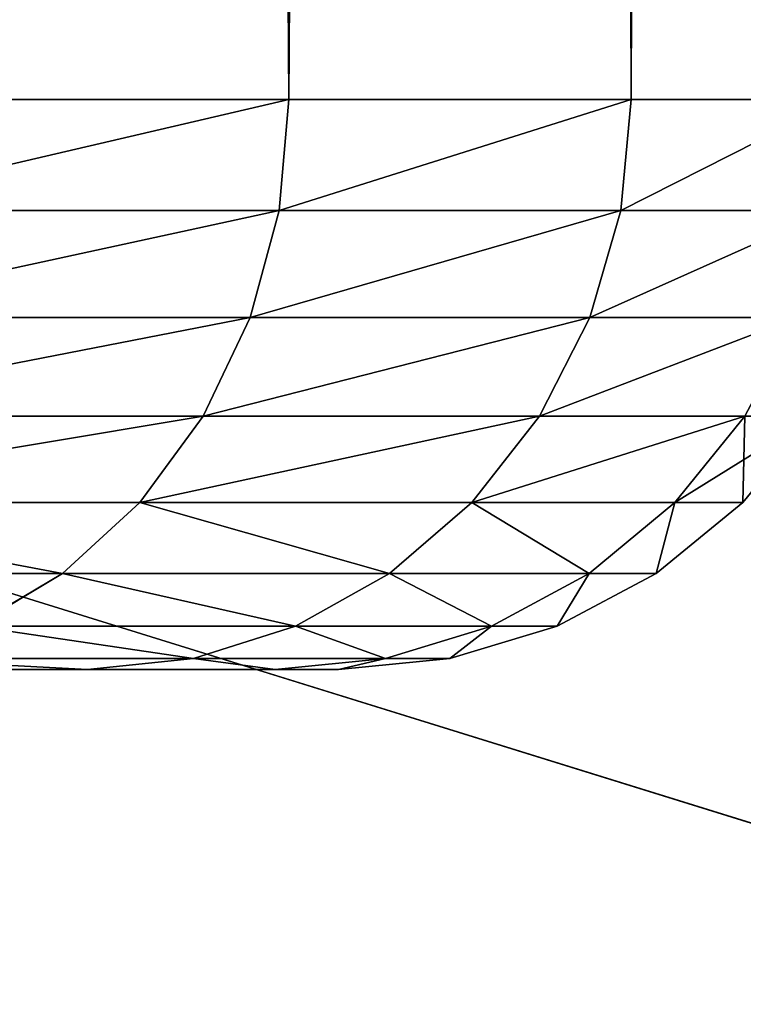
# Model space of a CAD drawing. Extents: x 0 to 21.4, y 0 to 18.7.
# Tile 44 of 256: x 11.1219 to 11.1854, y 4.2984 to 4.3847. Entities that reach past the tile are written whole.
import ezdxf

# ---------------------------------------------------------------- set-up
doc = ezdxf.new("R2010")
doc.units = 0
doc.header["$LTSCALE"] = 2.54
doc.layers.get('0').update_dxf_attribs({"color": 13, "linetype": 'CONTINUOUS'})

# ---------------------------------------------------------------- blocks, each defined once
blk = doc.blocks.new('GRUPUJ_36')
at = {"color": 0}
blk.add_line((11.090502, 9.402776, 1.246119), (11.006662, 9.132779, 1.148022), dxfattribs=at)
blk.add_line((11.090502, 9.402776, 1.246119), (11.006662, 9.132779, 1.148022), dxfattribs=at)
mesh = blk.add_polyface(dxfattribs=at)
corners = [(10.872036, 9.406736, 1.262877), (11.006662, 9.132779, 1.148022), (10.790469, 9.135006, 1.155304), (11.090502, 9.402776, 1.246119)]
mesh.append_faces([[corners[k] for k in face] for face in [(0, 1, 2), (1, 0, 3)]], dxfattribs={"vtx0": -1, "color": 0})
mesh = blk.add_polyface(dxfattribs=at)
corners = [(11.306342, 9.395996, 1.223895), (11.006662, 9.132779, 1.148022), (11.090502, 9.402776, 1.246119)]
mesh.append_faces([[corners[k] for k in face] for face in [(0, 1, 2)]], dxfattribs={"color": 0})
mesh = blk.add_polyface(dxfattribs=at)
corners = [(11.306342, 9.395996, 1.223895), (11.221671, 9.128991, 1.13815), (11.006662, 9.132779, 1.148022)]
mesh.append_faces([[corners[k] for k in face] for face in [(0, 1, 2)]], dxfattribs={"color": 0})
mesh = blk.add_polyface(dxfattribs=at)
corners = [(11.644105, 9.103466, 4.22452), (11.588726, 9.349605, 4.14685), (5.575512, 9.338141, 4.206032)]
mesh.append_faces([[corners[k] for k in face] for face in [(0, 1, 2)]], dxfattribs={"color": 0})
mesh = blk.add_polyface(dxfattribs=at)
corners = [(5.575512, 9.217627, 4.231674), (11.644105, 9.103466, 4.22452), (5.575512, 9.338141, 4.206032), (5.575512, 9.097113, 4.257316)]
mesh.append_faces([[corners[k] for k in face] for face in [(0, 1, 2), (1, 0, 3)]], dxfattribs={"vtx0": -1, "color": 0})
blk = doc.blocks.new('OUTERSHELL')
at = {"color": 0}
for p, q in [((10.980135, 2.725528, 1.824935), (10.980135, 2.743844, 1.901227)), ((10.980135, 2.743844, 2.057661), (10.980135, 2.725528, 2.133952)), ((10.980135, 2.743844, 2.057661), (10.980135, 2.725528, 2.133952)), ((10.980135, 2.725528, 1.824935), (10.980135, 2.743844, 1.901227)), ((10.98989, 2.724612, 1.825233), (10.98989, 2.742892, 1.901378)), ((10.98989, 2.742892, 2.05751), (10.98989, 2.724612, 2.133655)), ((10.98989, 2.724612, 1.825233), (10.98989, 2.742892, 1.901378)), ((10.98989, 2.742892, 2.05751), (10.98989, 2.724612, 2.133655)), ((11.015491, 2.73531, 1.979444), (11.007914, 2.741547, 1.979444)), ((11.015491, 2.73531, 1.979444), (11.007914, 2.741547, 1.979444)), ((10.99927, 2.721897, 1.826115), (10.99927, 2.740073, 1.901824)), ((10.99927, 2.721897, 1.826115), (10.99927, 2.740073, 1.901824)), ((10.99927, 2.740073, 2.057064), (10.99927, 2.721897, 2.132773)), ((10.99927, 2.740073, 2.057064), (10.99927, 2.721897, 2.132773)), ((11.007914, 2.717489, 1.827547), (11.007914, 2.735496, 1.902549)), ((11.007914, 2.717489, 1.827547), (11.007914, 2.735496, 1.902549)), ((11.015491, 2.729335, 1.903525), (11.007914, 2.735496, 1.902549)), ((11.007914, 2.735496, 2.056339), (11.015491, 2.729335, 2.055363)), ((11.007914, 2.735496, 2.056339), (11.007914, 2.717489, 2.131341)), ((11.007914, 2.735496, 2.056339), (11.007914, 2.717489, 2.131341)), ((11.015491, 2.729335, 1.903525), (11.007914, 2.735496, 1.902549)), ((11.007914, 2.735496, 2.056339), (11.015491, 2.729335, 2.055363)), ((11.015491, 2.729335, 1.903525), (11.015491, 2.73531, 1.979444)), ((11.021709, 2.72771, 1.979444), (11.015491, 2.73531, 1.979444)), ((11.015491, 2.729335, 1.903525), (11.015491, 2.73531, 1.979444)), ((11.015491, 2.73531, 1.979444), (11.015491, 2.729335, 2.055363)), ((11.021709, 2.72771, 1.979444), (11.015491, 2.73531, 1.979444)), ((11.015491, 2.73531, 1.979444), (11.015491, 2.729335, 2.055363)), ((11.015491, 2.711557, 1.829475), (11.015491, 2.729335, 1.903525)), ((11.015491, 2.711557, 1.829475), (11.015491, 2.729335, 1.903525)), ((11.021709, 2.721828, 1.904714), (11.015491, 2.729335, 1.903525)), ((11.015491, 2.729335, 2.055363), (11.015491, 2.711557, 2.129413)), ((11.015491, 2.729335, 2.055363), (11.021709, 2.721828, 2.054174)), ((11.015491, 2.729335, 2.055363), (11.015491, 2.711557, 2.129413)), ((11.021709, 2.721828, 1.904714), (11.015491, 2.729335, 1.903525)), ((11.015491, 2.729335, 2.055363), (11.021709, 2.721828, 2.054174)), ((11.021709, 2.721828, 1.904714), (11.021709, 2.72771, 1.979444)), ((11.026329, 2.719039, 1.979444), (11.021709, 2.72771, 1.979444)), ((11.021709, 2.721828, 1.904714), (11.021709, 2.72771, 1.979444)), ((11.021709, 2.72771, 1.979444), (11.021709, 2.721828, 2.054174)), ((11.026329, 2.719039, 1.979444), (11.021709, 2.72771, 1.979444)), ((11.021709, 2.72771, 1.979444), (11.021709, 2.721828, 2.054174)), ((10.980135, 2.725528, 1.824935), (4.494058, 2.725528, 1.824935)), ((10.980135, 2.725528, 1.824935), (4.494058, 2.725528, 1.824935)), ((10.980135, 2.725528, 2.133952), (4.494058, 2.725528, 2.133952)), ((10.980135, 2.725528, 2.133952), (4.494058, 2.725528, 2.133952)), ((10.980135, 2.695503, 1.752449), (10.980135, 2.725528, 1.824935)), ((10.980135, 2.725528, 2.133952), (10.980135, 2.695503, 2.206439)), ((10.980135, 2.695503, 1.752449), (10.980135, 2.725528, 1.824935)), ((10.98989, 2.724612, 1.825233), (10.980135, 2.725528, 1.824935)), ((10.98989, 2.724612, 2.133655), (10.980135, 2.725528, 2.133952)), ((10.98989, 2.724612, 1.825233), (10.980135, 2.725528, 1.824935)), ((10.98989, 2.724612, 2.133655), (10.980135, 2.725528, 2.133952)), ((10.980135, 2.725528, 2.133952), (10.980135, 2.695503, 2.206439)), ((10.98989, 2.694645, 1.752886), (10.98989, 2.724612, 1.825233)), ((10.99927, 2.721897, 1.826115), (10.98989, 2.724612, 1.825233)), ((10.98989, 2.694645, 1.752886), (10.98989, 2.724612, 1.825233)), ((10.99927, 2.721897, 1.826115), (10.98989, 2.724612, 1.825233)), ((10.99927, 2.721897, 2.132773), (10.98989, 2.724612, 2.133655)), ((10.99927, 2.721897, 2.132773), (10.98989, 2.724612, 2.133655)), ((10.98989, 2.724612, 2.133655), (10.98989, 2.694645, 2.206002)), ((10.98989, 2.724612, 2.133655), (10.98989, 2.694645, 2.206002)), ((10.99927, 2.692102, 1.754182), (10.99927, 2.721897, 1.826115)), ((10.99927, 2.692102, 1.754182), (10.99927, 2.721897, 1.826115)), ((11.007914, 2.717489, 1.827547), (10.99927, 2.721897, 1.826115)), ((11.007914, 2.717489, 1.827547), (10.99927, 2.721897, 1.826115)), ((11.007914, 2.717489, 2.131341), (10.99927, 2.721897, 2.132773)), ((11.007914, 2.717489, 2.131341), (10.99927, 2.721897, 2.132773)), ((10.99927, 2.721897, 2.132773), (10.99927, 2.692102, 2.204706)), ((10.99927, 2.721897, 2.132773), (10.99927, 2.692102, 2.204706)), ((11.021709, 2.704329, 1.831824), (11.021709, 2.721828, 1.904714)), ((11.026329, 2.713264, 1.90607), (11.021709, 2.721828, 1.904714)), ((11.021709, 2.704329, 1.831824), (11.021709, 2.721828, 1.904714)), ((11.021709, 2.721828, 2.054174), (11.021709, 2.704329, 2.127064)), ((11.021709, 2.721828, 2.054174), (11.026329, 2.713264, 2.052818)), ((11.021709, 2.721828, 2.054174), (11.021709, 2.704329, 2.127064)), ((11.026329, 2.713264, 1.90607), (11.021709, 2.721828, 1.904714)), ((11.021709, 2.721828, 2.054174), (11.026329, 2.713264, 2.052818)), ((11.026329, 2.713264, 1.90607), (11.026329, 2.719039, 1.979444)), ((11.026329, 2.713264, 1.90607), (11.026329, 2.719039, 1.979444)), ((11.029175, 2.70963, 1.979444), (11.026329, 2.719039, 1.979444)), ((11.029175, 2.70963, 1.979444), (11.026329, 2.719039, 1.979444)), ((11.026329, 2.719039, 1.979444), (11.026329, 2.713264, 2.052818)), ((11.026329, 2.719039, 1.979444), (11.026329, 2.713264, 2.052818)), ((11.007914, 2.687972, 1.756286), (11.007914, 2.717489, 1.827547)), ((11.015491, 2.711557, 1.829475), (11.007914, 2.717489, 1.827547)), ((11.007914, 2.687972, 1.756286), (11.007914, 2.717489, 1.827547)), ((11.015491, 2.711557, 1.829475), (11.007914, 2.717489, 1.827547)), ((11.015491, 2.711557, 2.129413), (11.007914, 2.717489, 2.131341)), ((11.015491, 2.711557, 2.129413), (11.007914, 2.717489, 2.131341)), ((11.007914, 2.717489, 2.131341), (11.007914, 2.687972, 2.202602)), ((11.007914, 2.717489, 2.131341), (11.007914, 2.687972, 2.202602)), ((11.026329, 2.696082, 1.834503), (11.026329, 2.713264, 1.90607)), ((11.026329, 2.696082, 1.834503), (11.026329, 2.713264, 1.90607)), ((11.029175, 2.703971, 1.907542), (11.026329, 2.713264, 1.90607)), ((11.026329, 2.713264, 2.052818), (11.026329, 2.696082, 2.124385)), ((11.026329, 2.713264, 2.052818), (11.029175, 2.703971, 2.051346)), ((11.026329, 2.713264, 2.052818), (11.026329, 2.696082, 2.124385)), ((11.029175, 2.703971, 1.907542), (11.026329, 2.713264, 1.90607)), ((11.026329, 2.713264, 2.052818), (11.029175, 2.703971, 2.051346)), ((11.015491, 2.682414, 1.759118), (11.015491, 2.711557, 1.829475)), ((11.015491, 2.682414, 1.759118), (11.015491, 2.711557, 1.829475)), ((11.021709, 2.704329, 1.831824), (11.015491, 2.711557, 1.829475)), ((11.021709, 2.704329, 1.831824), (11.015491, 2.711557, 1.829475)), ((11.021709, 2.704329, 2.127064), (11.015491, 2.711557, 2.129413)), ((11.015491, 2.711557, 2.129413), (11.015491, 2.682414, 2.19977)), ((11.021709, 2.704329, 2.127064), (11.015491, 2.711557, 2.129413)), ((11.015491, 2.711557, 2.129413), (11.015491, 2.682414, 2.19977)), ((11.029175, 2.703971, 1.907542), (11.029175, 2.70963, 1.979444)), ((11.030135, 2.699845, 1.979444), (11.029175, 2.70963, 1.979444)), ((11.029175, 2.703971, 1.907542), (11.029175, 2.70963, 1.979444)), ((11.029175, 2.70963, 1.979444), (11.029175, 2.703971, 2.051346)), ((11.030135, 2.699845, 1.979444), (11.029175, 2.70963, 1.979444)), ((11.029175, 2.70963, 1.979444), (11.029175, 2.703971, 2.051346)), ((11.021709, 2.675643, 1.762568), (11.021709, 2.704329, 1.831824)), ((11.026329, 2.696082, 1.834503), (11.021709, 2.704329, 1.831824)), ((11.021709, 2.675643, 1.762568), (11.021709, 2.704329, 1.831824)), ((11.026329, 2.696082, 1.834503), (11.021709, 2.704329, 1.831824)), ((11.026329, 2.696082, 2.124385), (11.021709, 2.704329, 2.127064)), ((11.021709, 2.704329, 2.127064), (11.021709, 2.675643, 2.19632)), ((11.026329, 2.696082, 2.124385), (11.021709, 2.704329, 2.127064)), ((11.021709, 2.704329, 2.127064), (11.021709, 2.675643, 2.19632)), ((11.029175, 2.687134, 1.83741), (11.029175, 2.703971, 1.907542)), ((11.030135, 2.694307, 1.909073), (11.029175, 2.703971, 1.907542)), ((11.029175, 2.687134, 1.83741), (11.029175, 2.703971, 1.907542)), ((11.029175, 2.703971, 2.051346), (11.030135, 2.694307, 2.049815)), ((11.029175, 2.703971, 2.051346), (11.029175, 2.687134, 2.121477)), ((11.029175, 2.703971, 2.051346), (11.029175, 2.687134, 2.121477)), ((11.030135, 2.694307, 1.909073), (11.029175, 2.703971, 1.907542)), ((11.029175, 2.703971, 2.051346), (11.030135, 2.694307, 2.049815)), ((11.030135, 2.699845, 1.979444), (11.030135, 2.694307, 1.909073)), ((11.030135, 2.694307, 2.049815), (11.030135, 2.699845, 1.979444)), ((11.030135, 2.699845, 1.979444), (11.030135, 2.694307, 1.909073)), ((11.030135, 2.694307, 2.049815), (11.030135, 2.699845, 1.979444)), ((10.980135, 2.695503, 1.752449), (4.501266, 2.695503, 1.752449)), ((10.980135, 2.695503, 1.752449), (4.501266, 2.695503, 1.752449)), ((10.980135, 2.695503, 2.206439), (4.501266, 2.695503, 2.206439)), ((10.980135, 2.695503, 2.206439), (4.501266, 2.695503, 2.206439)), ((10.980135, 2.654513, 1.685558), (10.980135, 2.695503, 1.752449)), ((10.980135, 2.695503, 2.206439), (10.980135, 2.654513, 2.27333)), ((10.98989, 2.694645, 1.752886), (10.980135, 2.695503, 1.752449)), ((10.980135, 2.654513, 1.685558), (10.980135, 2.695503, 1.752449)), ((10.98989, 2.694645, 1.752886), (10.980135, 2.695503, 1.752449)), ((10.98989, 2.694645, 2.206002), (10.980135, 2.695503, 2.206439)), ((10.980135, 2.695503, 2.206439), (10.980135, 2.654513, 2.27333)), ((10.98989, 2.694645, 2.206002), (10.980135, 2.695503, 2.206439)), ((11.026329, 2.667917, 1.766505), (11.026329, 2.696082, 1.834503)), ((11.026329, 2.667917, 1.766505), (11.026329, 2.696082, 1.834503)), ((11.029175, 2.687134, 1.83741), (11.026329, 2.696082, 1.834503)), ((11.029175, 2.687134, 1.83741), (11.026329, 2.696082, 1.834503)), ((11.029175, 2.687134, 2.121477), (11.026329, 2.696082, 2.124385)), ((11.029175, 2.687134, 2.121477), (11.026329, 2.696082, 2.124385)), ((11.026329, 2.696082, 2.124385), (11.026329, 2.667917, 2.192383)), ((11.026329, 2.696082, 2.124385), (11.026329, 2.667917, 2.192383)), ((10.98989, 2.694645, 1.752886), (10.99927, 2.692102, 1.754182)), ((10.98989, 2.653732, 1.686123), (10.98989, 2.694645, 1.752886)), ((10.98989, 2.694645, 1.752886), (10.99927, 2.692102, 1.754182)), ((10.98989, 2.653732, 1.686123), (10.98989, 2.694645, 1.752886)), ((10.98989, 2.694645, 2.206002), (10.98989, 2.653732, 2.272765)), ((10.98989, 2.694645, 2.206002), (10.99927, 2.692102, 2.204706)), ((10.98989, 2.694645, 2.206002), (10.98989, 2.653732, 2.272765)), ((10.98989, 2.694645, 2.206002), (10.99927, 2.692102, 2.204706)), ((11.030135, 2.694307, 1.909073), (11.030135, 2.677828, 1.840434)), ((11.030135, 2.677828, 2.118454), (11.030135, 2.694307, 2.049815)), ((11.030135, 2.694307, 1.909073), (11.030135, 2.677828, 1.840434)), ((11.030135, 2.677828, 2.118454), (11.030135, 2.694307, 2.049815)), ((10.99927, 2.692102, 1.754182), (11.007914, 2.687972, 1.756286)), ((10.99927, 2.651422, 1.6878), (10.99927, 2.692102, 1.754182)), ((10.99927, 2.651422, 1.6878), (10.99927, 2.692102, 1.754182)), ((10.99927, 2.692102, 1.754182), (11.007914, 2.687972, 1.756286)), ((10.99927, 2.692102, 2.204706), (11.007914, 2.687972, 2.202602)), ((10.99927, 2.692102, 2.204706), (10.99927, 2.651422, 2.271088)), ((10.99927, 2.692102, 2.204706), (10.99927, 2.651422, 2.271088)), ((10.99927, 2.692102, 2.204706), (11.007914, 2.687972, 2.202602)), ((11.007914, 2.687972, 1.756286), (11.015491, 2.682414, 1.759118)), ((11.007914, 2.647672, 1.690523), (11.007914, 2.687972, 1.756286)), ((11.007914, 2.647672, 1.690523), (11.007914, 2.687972, 1.756286)), ((11.007914, 2.687972, 1.756286), (11.015491, 2.682414, 1.759118)), ((11.007914, 2.687972, 2.202602), (11.015491, 2.682414, 2.19977)), ((11.007914, 2.687972, 2.202602), (11.007914, 2.647672, 2.268365)), ((11.007914, 2.687972, 2.202602), (11.007914, 2.647672, 2.268365)), ((11.007914, 2.687972, 2.202602), (11.015491, 2.682414, 2.19977)), ((11.029175, 2.659533, 1.770776), (11.029175, 2.687134, 1.83741)), ((11.030135, 2.677828, 1.840434), (11.029175, 2.687134, 1.83741)), ((11.029175, 2.659533, 1.770776), (11.029175, 2.687134, 1.83741)), ((11.030135, 2.677828, 1.840434), (11.029175, 2.687134, 1.83741)), ((11.030135, 2.677828, 2.118454), (11.029175, 2.687134, 2.121477)), ((11.030135, 2.677828, 2.118454), (11.029175, 2.687134, 2.121477)), ((11.029175, 2.687134, 2.121477), (11.029175, 2.659533, 2.188112)), ((11.029175, 2.687134, 2.121477), (11.029175, 2.659533, 2.188112)), ((11.015491, 2.682414, 1.759118), (11.021709, 2.675643, 1.762568)), ((11.015491, 2.642625, 1.694188), (11.015491, 2.682414, 1.759118)), ((11.015491, 2.682414, 1.759118), (11.021709, 2.675643, 1.762568)), ((11.015491, 2.642625, 1.694188), (11.015491, 2.682414, 1.759118)), ((11.015491, 2.682414, 2.19977), (11.015491, 2.642625, 2.2647)), ((11.015491, 2.682414, 2.19977), (11.021709, 2.675643, 2.19632)), ((11.015491, 2.682414, 2.19977), (11.015491, 2.642625, 2.2647)), ((11.015491, 2.682414, 2.19977), (11.021709, 2.675643, 2.19632)), ((11.030135, 2.677828, 1.840434), (11.030135, 2.650815, 1.775218)), ((11.030135, 2.650815, 2.18367), (11.030135, 2.677828, 2.118454)), ((11.030135, 2.677828, 1.840434), (11.030135, 2.650815, 1.775218)), ((11.030135, 2.650815, 2.18367), (11.030135, 2.677828, 2.118454)), ((11.021709, 2.675643, 1.762568), (11.026329, 2.667917, 1.766505)), ((11.021709, 2.636476, 1.698654), (11.021709, 2.675643, 1.762568)), ((11.021709, 2.636476, 1.698654), (11.021709, 2.675643, 1.762568)), ((11.021709, 2.675643, 1.762568), (11.026329, 2.667917, 1.766505)), ((11.021709, 2.675643, 2.19632), (11.021709, 2.636476, 2.260234)), ((11.021709, 2.675643, 2.19632), (11.026329, 2.667917, 2.192383)), ((11.021709, 2.675643, 2.19632), (11.021709, 2.636476, 2.260234)), ((11.021709, 2.675643, 2.19632), (11.026329, 2.667917, 2.192383))]:
    blk.add_line(p, q, dxfattribs=at)
mesh = blk.add_polyface(dxfattribs=at)
corners = [(4.48966, 2.743844, 1.901227), (10.980135, 2.725528, 1.824935), (4.494058, 2.725528, 1.824935), (10.980135, 2.743844, 1.901227)]
mesh.append_faces([[corners[k] for k in face] for face in [(0, 1, 2), (1, 0, 3)]], dxfattribs={"vtx0": -1, "color": 0})
mesh = blk.add_polyface(dxfattribs=at)
corners = [(4.494058, 2.725528, 2.133952), (10.980135, 2.743844, 2.057661), (4.48966, 2.743844, 2.057661), (10.980135, 2.725528, 2.133952)]
mesh.append_faces([[corners[k] for k in face] for face in [(0, 1, 2), (1, 0, 3)]], dxfattribs={"vtx0": -1, "color": 0})
mesh = blk.add_polyface(dxfattribs=at)
corners = [(10.980135, 2.743844, 2.057661), (10.98989, 2.724612, 2.133655), (10.98989, 2.742892, 2.05751), (10.980135, 2.725528, 2.133952)]
mesh.append_faces([[corners[k] for k in face] for face in [(0, 1, 2), (1, 0, 3)]], dxfattribs={"vtx0": -1, "color": 0})
mesh = blk.add_polyface(dxfattribs=at)
corners = [(10.980135, 2.743844, 1.901227), (10.98989, 2.724612, 1.825233), (10.980135, 2.725528, 1.824935), (10.98989, 2.742892, 1.901378)]
mesh.append_faces([[corners[k] for k in face] for face in [(0, 1, 2), (1, 0, 3)]], dxfattribs={"vtx0": -1, "color": 0})
mesh = blk.add_polyface(dxfattribs=at)
corners = [(10.98989, 2.742892, 1.901378), (10.99927, 2.721897, 1.826115), (10.98989, 2.724612, 1.825233), (10.99927, 2.740073, 1.901824)]
mesh.append_faces([[corners[k] for k in face] for face in [(0, 1, 2), (1, 0, 3)]], dxfattribs={"vtx0": -1, "color": 0})
mesh = blk.add_polyface(dxfattribs=at)
corners = [(10.98989, 2.742892, 2.05751), (10.99927, 2.721897, 2.132773), (10.99927, 2.740073, 2.057064), (10.98989, 2.724612, 2.133655)]
mesh.append_faces([[corners[k] for k in face] for face in [(0, 1, 2), (1, 0, 3)]], dxfattribs={"vtx0": -1, "color": 0})
mesh = blk.add_polyface(dxfattribs=at)
corners = [(11.007914, 2.741547, 1.979444), (11.015491, 2.729335, 1.903525), (11.007914, 2.735496, 1.902549), (11.015491, 2.73531, 1.979444)]
mesh.append_faces([[corners[k] for k in face] for face in [(0, 1, 2), (1, 0, 3)]], dxfattribs={"vtx0": -1, "color": 0})
mesh = blk.add_polyface(dxfattribs=at)
corners = [(11.007914, 2.735496, 2.056339), (11.015491, 2.73531, 1.979444), (11.007914, 2.741547, 1.979444), (11.015491, 2.729335, 2.055363)]
mesh.append_faces([[corners[k] for k in face] for face in [(0, 1, 2), (1, 0, 3)]], dxfattribs={"vtx0": -1, "color": 0})
mesh = blk.add_polyface(dxfattribs=at)
corners = [(10.99927, 2.740073, 1.901824), (11.007914, 2.717489, 1.827547), (10.99927, 2.721897, 1.826115), (11.007914, 2.735496, 1.902549)]
mesh.append_faces([[corners[k] for k in face] for face in [(0, 1, 2), (1, 0, 3)]], dxfattribs={"vtx0": -1, "color": 0})
mesh = blk.add_polyface(dxfattribs=at)
corners = [(10.99927, 2.740073, 2.057064), (11.007914, 2.717489, 2.131341), (11.007914, 2.735496, 2.056339), (10.99927, 2.721897, 2.132773)]
mesh.append_faces([[corners[k] for k in face] for face in [(0, 1, 2), (1, 0, 3)]], dxfattribs={"vtx0": -1, "color": 0})
mesh = blk.add_polyface(dxfattribs=at)
corners = [(11.007914, 2.735496, 1.902549), (11.015491, 2.711557, 1.829475), (11.007914, 2.717489, 1.827547), (11.015491, 2.729335, 1.903525)]
mesh.append_faces([[corners[k] for k in face] for face in [(0, 1, 2), (1, 0, 3)]], dxfattribs={"vtx0": -1, "color": 0})
mesh = blk.add_polyface(dxfattribs=at)
corners = [(11.007914, 2.735496, 2.056339), (11.015491, 2.711557, 2.129413), (11.015491, 2.729335, 2.055363), (11.007914, 2.717489, 2.131341)]
mesh.append_faces([[corners[k] for k in face] for face in [(0, 1, 2), (1, 0, 3)]], dxfattribs={"vtx0": -1, "color": 0})
mesh = blk.add_polyface(dxfattribs=at)
corners = [(11.015491, 2.729335, 1.903525), (11.021709, 2.72771, 1.979444), (11.021709, 2.721828, 1.904714), (11.015491, 2.73531, 1.979444)]
mesh.append_faces([[corners[k] for k in face] for face in [(0, 1, 2), (1, 0, 3)]], dxfattribs={"vtx0": -1, "color": 0})
mesh = blk.add_polyface(dxfattribs=at)
corners = [(11.021709, 2.72771, 1.979444), (11.015491, 2.729335, 2.055363), (11.021709, 2.721828, 2.054174), (11.015491, 2.73531, 1.979444)]
mesh.append_faces([[corners[k] for k in face] for face in [(0, 1, 2), (1, 0, 3)]], dxfattribs={"vtx0": -1, "color": 0})
mesh = blk.add_polyface(dxfattribs=at)
corners = [(11.015491, 2.711557, 1.829475), (11.021709, 2.721828, 1.904714), (11.021709, 2.704329, 1.831824), (11.015491, 2.729335, 1.903525)]
mesh.append_faces([[corners[k] for k in face] for face in [(0, 1, 2), (1, 0, 3)]], dxfattribs={"vtx0": -1, "color": 0})
mesh = blk.add_polyface(dxfattribs=at)
corners = [(11.021709, 2.721828, 2.054174), (11.015491, 2.711557, 2.129413), (11.021709, 2.704329, 2.127064), (11.015491, 2.729335, 2.055363)]
mesh.append_faces([[corners[k] for k in face] for face in [(0, 1, 2), (1, 0, 3)]], dxfattribs={"vtx0": -1, "color": 0})
mesh = blk.add_polyface(dxfattribs=at)
corners = [(11.021709, 2.721828, 1.904714), (11.026329, 2.719039, 1.979444), (11.026329, 2.713264, 1.90607), (11.021709, 2.72771, 1.979444)]
mesh.append_faces([[corners[k] for k in face] for face in [(0, 1, 2), (1, 0, 3)]], dxfattribs={"vtx0": -1, "color": 0})
mesh = blk.add_polyface(dxfattribs=at)
corners = [(11.026329, 2.719039, 1.979444), (11.021709, 2.721828, 2.054174), (11.026329, 2.713264, 2.052818), (11.021709, 2.72771, 1.979444)]
mesh.append_faces([[corners[k] for k in face] for face in [(0, 1, 2), (1, 0, 3)]], dxfattribs={"vtx0": -1, "color": 0})
mesh = blk.add_polyface(dxfattribs=at)
corners = [(4.494058, 2.725528, 1.824935), (10.980135, 2.695503, 1.752449), (4.501266, 2.695503, 1.752449), (10.980135, 2.725528, 1.824935)]
mesh.append_faces([[corners[k] for k in face] for face in [(0, 1, 2), (1, 0, 3)]], dxfattribs={"vtx0": -1, "color": 0})
mesh = blk.add_polyface(dxfattribs=at)
corners = [(4.501266, 2.695503, 2.206439), (10.980135, 2.725528, 2.133952), (4.494058, 2.725528, 2.133952), (10.980135, 2.695503, 2.206439)]
mesh.append_faces([[corners[k] for k in face] for face in [(0, 1, 2), (1, 0, 3)]], dxfattribs={"vtx0": -1, "color": 0})
mesh = blk.add_polyface(dxfattribs=at)
corners = [(10.980135, 2.725528, 1.824935), (10.98989, 2.694645, 1.752886), (10.980135, 2.695503, 1.752449), (10.98989, 2.724612, 1.825233)]
mesh.append_faces([[corners[k] for k in face] for face in [(0, 1, 2), (1, 0, 3)]], dxfattribs={"vtx0": -1, "color": 0})
mesh = blk.add_polyface(dxfattribs=at)
corners = [(10.980135, 2.725528, 2.133952), (10.98989, 2.694645, 2.206002), (10.98989, 2.724612, 2.133655), (10.980135, 2.695503, 2.206439)]
mesh.append_faces([[corners[k] for k in face] for face in [(0, 1, 2), (1, 0, 3)]], dxfattribs={"vtx0": -1, "color": 0})
mesh = blk.add_polyface(dxfattribs=at)
corners = [(10.98989, 2.724612, 1.825233), (10.99927, 2.692102, 1.754182), (10.98989, 2.694645, 1.752886), (10.99927, 2.721897, 1.826115)]
mesh.append_faces([[corners[k] for k in face] for face in [(0, 1, 2), (1, 0, 3)]], dxfattribs={"vtx0": -1, "color": 0})
mesh = blk.add_polyface(dxfattribs=at)
corners = [(10.98989, 2.724612, 2.133655), (10.99927, 2.692102, 2.204706), (10.99927, 2.721897, 2.132773), (10.98989, 2.694645, 2.206002)]
mesh.append_faces([[corners[k] for k in face] for face in [(0, 1, 2), (1, 0, 3)]], dxfattribs={"vtx0": -1, "color": 0})
mesh = blk.add_polyface(dxfattribs=at)
corners = [(10.99927, 2.721897, 1.826115), (11.007914, 2.687972, 1.756286), (10.99927, 2.692102, 1.754182), (11.007914, 2.717489, 1.827547)]
mesh.append_faces([[corners[k] for k in face] for face in [(0, 1, 2), (1, 0, 3)]], dxfattribs={"vtx0": -1, "color": 0})
mesh = blk.add_polyface(dxfattribs=at)
corners = [(10.99927, 2.721897, 2.132773), (11.007914, 2.687972, 2.202602), (11.007914, 2.717489, 2.131341), (10.99927, 2.692102, 2.204706)]
mesh.append_faces([[corners[k] for k in face] for face in [(0, 1, 2), (1, 0, 3)]], dxfattribs={"vtx0": -1, "color": 0})
mesh = blk.add_polyface(dxfattribs=at)
corners = [(11.021709, 2.704329, 1.831824), (11.026329, 2.713264, 1.90607), (11.026329, 2.696082, 1.834503), (11.021709, 2.721828, 1.904714)]
mesh.append_faces([[corners[k] for k in face] for face in [(0, 1, 2), (1, 0, 3)]], dxfattribs={"vtx0": -1, "color": 0})
mesh = blk.add_polyface(dxfattribs=at)
corners = [(11.026329, 2.713264, 2.052818), (11.021709, 2.704329, 2.127064), (11.026329, 2.696082, 2.124385), (11.021709, 2.721828, 2.054174)]
mesh.append_faces([[corners[k] for k in face] for face in [(0, 1, 2), (1, 0, 3)]], dxfattribs={"vtx0": -1, "color": 0})
mesh = blk.add_polyface(dxfattribs=at)
corners = [(11.026329, 2.713264, 1.90607), (11.029175, 2.70963, 1.979444), (11.029175, 2.703971, 1.907542), (11.026329, 2.719039, 1.979444)]
mesh.append_faces([[corners[k] for k in face] for face in [(0, 1, 2), (1, 0, 3)]], dxfattribs={"vtx0": -1, "color": 0})
mesh = blk.add_polyface(dxfattribs=at)
corners = [(11.029175, 2.70963, 1.979444), (11.026329, 2.713264, 2.052818), (11.029175, 2.703971, 2.051346), (11.026329, 2.719039, 1.979444)]
mesh.append_faces([[corners[k] for k in face] for face in [(0, 1, 2), (1, 0, 3)]], dxfattribs={"vtx0": -1, "color": 0})
mesh = blk.add_polyface(dxfattribs=at)
corners = [(11.007914, 2.717489, 1.827547), (11.015491, 2.682414, 1.759118), (11.007914, 2.687972, 1.756286), (11.015491, 2.711557, 1.829475)]
mesh.append_faces([[corners[k] for k in face] for face in [(0, 1, 2), (1, 0, 3)]], dxfattribs={"vtx0": -1, "color": 0})
mesh = blk.add_polyface(dxfattribs=at)
corners = [(11.007914, 2.717489, 2.131341), (11.015491, 2.682414, 2.19977), (11.015491, 2.711557, 2.129413), (11.007914, 2.687972, 2.202602)]
mesh.append_faces([[corners[k] for k in face] for face in [(0, 1, 2), (1, 0, 3)]], dxfattribs={"vtx0": -1, "color": 0})
mesh = blk.add_polyface(dxfattribs=at)
corners = [(11.026329, 2.696082, 1.834503), (11.029175, 2.703971, 1.907542), (11.029175, 2.687134, 1.83741), (11.026329, 2.713264, 1.90607)]
mesh.append_faces([[corners[k] for k in face] for face in [(0, 1, 2), (1, 0, 3)]], dxfattribs={"vtx0": -1, "color": 0})
mesh = blk.add_polyface(dxfattribs=at)
corners = [(11.029175, 2.703971, 2.051346), (11.026329, 2.696082, 2.124385), (11.029175, 2.687134, 2.121477), (11.026329, 2.713264, 2.052818)]
mesh.append_faces([[corners[k] for k in face] for face in [(0, 1, 2), (1, 0, 3)]], dxfattribs={"vtx0": -1, "color": 0})
mesh = blk.add_polyface(dxfattribs=at)
corners = [(11.015491, 2.682414, 1.759118), (11.021709, 2.704329, 1.831824), (11.021709, 2.675643, 1.762568), (11.015491, 2.711557, 1.829475)]
mesh.append_faces([[corners[k] for k in face] for face in [(0, 1, 2), (1, 0, 3)]], dxfattribs={"vtx0": -1, "color": 0})
mesh = blk.add_polyface(dxfattribs=at)
corners = [(11.021709, 2.704329, 2.127064), (11.015491, 2.682414, 2.19977), (11.021709, 2.675643, 2.19632), (11.015491, 2.711557, 2.129413)]
mesh.append_faces([[corners[k] for k in face] for face in [(0, 1, 2), (1, 0, 3)]], dxfattribs={"vtx0": -1, "color": 0})
mesh = blk.add_polyface(dxfattribs=at)
corners = [(11.029175, 2.703971, 1.907542), (11.030135, 2.699845, 1.979444), (11.030135, 2.694307, 1.909073), (11.029175, 2.70963, 1.979444)]
mesh.append_faces([[corners[k] for k in face] for face in [(0, 1, 2), (1, 0, 3)]], dxfattribs={"vtx0": -1, "color": 0})
mesh = blk.add_polyface(dxfattribs=at)
corners = [(11.030135, 2.699845, 1.979444), (11.029175, 2.703971, 2.051346), (11.030135, 2.694307, 2.049815), (11.029175, 2.70963, 1.979444)]
mesh.append_faces([[corners[k] for k in face] for face in [(0, 1, 2), (1, 0, 3)]], dxfattribs={"vtx0": -1, "color": 0})
mesh = blk.add_polyface(dxfattribs=at)
corners = [(11.021709, 2.675643, 1.762568), (11.026329, 2.696082, 1.834503), (11.026329, 2.667917, 1.766505), (11.021709, 2.704329, 1.831824)]
mesh.append_faces([[corners[k] for k in face] for face in [(0, 1, 2), (1, 0, 3)]], dxfattribs={"vtx0": -1, "color": 0})
mesh = blk.add_polyface(dxfattribs=at)
corners = [(11.026329, 2.696082, 2.124385), (11.021709, 2.675643, 2.19632), (11.026329, 2.667917, 2.192383), (11.021709, 2.704329, 2.127064)]
mesh.append_faces([[corners[k] for k in face] for face in [(0, 1, 2), (1, 0, 3)]], dxfattribs={"vtx0": -1, "color": 0})
mesh = blk.add_polyface(dxfattribs=at)
corners = [(11.029175, 2.687134, 1.83741), (11.030135, 2.694307, 1.909073), (11.030135, 2.677828, 1.840434), (11.029175, 2.703971, 1.907542)]
mesh.append_faces([[corners[k] for k in face] for face in [(0, 1, 2), (1, 0, 3)]], dxfattribs={"vtx0": -1, "color": 0})
mesh = blk.add_polyface(dxfattribs=at)
corners = [(11.030135, 2.694307, 2.049815), (11.029175, 2.687134, 2.121477), (11.030135, 2.677828, 2.118454), (11.029175, 2.703971, 2.051346)]
mesh.append_faces([[corners[k] for k in face] for face in [(0, 1, 2), (1, 0, 3)]], dxfattribs={"vtx0": -1, "color": 0})
mesh = blk.add_polyface(dxfattribs=at)
corners = [(11.030135, 1.805693, 1.909073), (11.030135, 1.805693, 2.049815), (11.030135, 1.800155, 1.979444), (11.030135, 1.822172, 2.118454), (11.030135, 1.822172, 1.840434), (11.030135, 1.849185, 2.18367), (11.030135, 1.849185, 1.775218), (11.030135, 1.886067, 2.243856), (11.030135, 1.886067, 1.715032), (11.030135, 1.931911, 2.297533), (11.030135, 1.931911, 1.661355), (11.030135, 1.985588, 2.343377), (11.030135, 1.985588, 1.615511), (11.030135, 2.045774, 2.380259), (11.030135, 2.045774, 1.578629), (11.030135, 2.11099, 2.407272), (11.030135, 2.11099, 1.551616), (11.030135, 2.179629, 2.423751), (11.030135, 2.179629, 1.535137), (11.030135, 2.25, 2.429289), (11.030135, 2.25, 1.529599), (11.030135, 2.320371, 2.423751), (11.030135, 2.320371, 1.535137), (11.030135, 2.38901, 2.407272), (11.030135, 2.38901, 1.551616), (11.030135, 2.454226, 2.380259), (11.030135, 2.454226, 1.578629), (11.030135, 2.514412, 2.343377), (11.030135, 2.514412, 1.615511), (11.030135, 2.568089, 2.297533), (11.030135, 2.568089, 1.661355), (11.030135, 2.613933, 2.243856), (11.030135, 2.613933, 1.715032), (11.030135, 2.650815, 2.18367), (11.030135, 2.650815, 1.775218), (11.030135, 2.677828, 2.118454), (11.030135, 2.677828, 1.840434), (11.030135, 2.694307, 2.049815), (11.030135, 2.694307, 1.909073), (11.030135, 2.699845, 1.979444)]
mesh.append_faces([[corners[k] for k in face] for face in [(0, 1, 2), (37, 38, 39)]], dxfattribs={"vtx0": -1, "color": 0})
mesh.append_faces([[corners[k] for k in face] for face in [(1, 0, 3), (3, 4, 5), (5, 6, 7), (7, 8, 9), (9, 10, 11), (11, 12, 13), (13, 14, 15), (15, 16, 17), (17, 18, 19), (19, 20, 21), (21, 22, 23), (23, 24, 25), (25, 26, 27), (27, 28, 29), (29, 30, 31), (31, 32, 33), (33, 34, 35), (35, 36, 37)]], dxfattribs={"vtx0": -1, "vtx1": -1, "color": 0})
mesh.append_faces([[corners[k] for k in face] for face in [(3, 0, 4), (5, 4, 6), (7, 6, 8), (9, 8, 10), (11, 10, 12), (13, 12, 14), (15, 14, 16), (17, 16, 18), (19, 18, 20), (21, 20, 22), (23, 22, 24), (25, 24, 26), (27, 26, 28), (29, 28, 30), (31, 30, 32), (33, 32, 34), (35, 34, 36), (37, 36, 38)]], dxfattribs={"vtx0": -1, "vtx2": -1, "color": 0})
mesh = blk.add_polyface(dxfattribs=at)
corners = [(4.511097, 2.654555, 1.685627), (10.980135, 2.695503, 1.752449), (10.980135, 2.654513, 1.685558), (4.501266, 2.695503, 1.752449)]
mesh.append_faces([[corners[k] for k in face] for face in [(0, 1, 2), (1, 0, 3)]], dxfattribs={"vtx0": -1, "color": 0})
mesh = blk.add_polyface(dxfattribs=at)
corners = [(4.511097, 2.654555, 2.273261), (10.980135, 2.695503, 2.206439), (4.501266, 2.695503, 2.206439), (10.980135, 2.654513, 2.27333)]
mesh.append_faces([[corners[k] for k in face] for face in [(0, 1, 2), (1, 0, 3)]], dxfattribs={"vtx0": -1, "color": 0})
mesh = blk.add_polyface(dxfattribs=at)
corners = [(10.980135, 2.695503, 1.752449), (10.98989, 2.653732, 1.686123), (10.980135, 2.654513, 1.685558), (10.98989, 2.694645, 1.752886)]
mesh.append_faces([[corners[k] for k in face] for face in [(0, 1, 2), (1, 0, 3)]], dxfattribs={"vtx0": -1, "color": 0})
mesh = blk.add_polyface(dxfattribs=at)
corners = [(10.980135, 2.695503, 2.206439), (10.98989, 2.653732, 2.272765), (10.98989, 2.694645, 2.206002), (10.980135, 2.654513, 2.27333)]
mesh.append_faces([[corners[k] for k in face] for face in [(0, 1, 2), (1, 0, 3)]], dxfattribs={"vtx0": -1, "color": 0})
mesh = blk.add_polyface(dxfattribs=at)
corners = [(11.026329, 2.667917, 1.766505), (11.029175, 2.687134, 1.83741), (11.029175, 2.659533, 1.770776), (11.026329, 2.696082, 1.834503)]
mesh.append_faces([[corners[k] for k in face] for face in [(0, 1, 2), (1, 0, 3)]], dxfattribs={"vtx0": -1, "color": 0})
mesh = blk.add_polyface(dxfattribs=at)
corners = [(11.029175, 2.687134, 2.121477), (11.026329, 2.667917, 2.192383), (11.029175, 2.659533, 2.188112), (11.026329, 2.696082, 2.124385)]
mesh.append_faces([[corners[k] for k in face] for face in [(0, 1, 2), (1, 0, 3)]], dxfattribs={"vtx0": -1, "color": 0})
mesh = blk.add_polyface(dxfattribs=at)
corners = [(10.98989, 2.694645, 1.752886), (10.99927, 2.651422, 1.6878), (10.98989, 2.653732, 1.686123), (10.99927, 2.692102, 1.754182)]
mesh.append_faces([[corners[k] for k in face] for face in [(0, 1, 2), (1, 0, 3)]], dxfattribs={"vtx0": -1, "color": 0})
mesh = blk.add_polyface(dxfattribs=at)
corners = [(10.98989, 2.694645, 2.206002), (10.99927, 2.651422, 2.271088), (10.99927, 2.692102, 2.204706), (10.98989, 2.653732, 2.272765)]
mesh.append_faces([[corners[k] for k in face] for face in [(0, 1, 2), (1, 0, 3)]], dxfattribs={"vtx0": -1, "color": 0})
mesh = blk.add_polyface(dxfattribs=at)
corners = [(10.99927, 2.692102, 1.754182), (11.007914, 2.647672, 1.690523), (10.99927, 2.651422, 1.6878), (11.007914, 2.687972, 1.756286)]
mesh.append_faces([[corners[k] for k in face] for face in [(0, 1, 2), (1, 0, 3)]], dxfattribs={"vtx0": -1, "color": 0})
mesh = blk.add_polyface(dxfattribs=at)
corners = [(10.99927, 2.692102, 2.204706), (11.007914, 2.647672, 2.268365), (11.007914, 2.687972, 2.202602), (10.99927, 2.651422, 2.271088)]
mesh.append_faces([[corners[k] for k in face] for face in [(0, 1, 2), (1, 0, 3)]], dxfattribs={"vtx0": -1, "color": 0})
mesh = blk.add_polyface(dxfattribs=at)
corners = [(11.007914, 2.687972, 1.756286), (11.015491, 2.642625, 1.694188), (11.007914, 2.647672, 1.690523), (11.015491, 2.682414, 1.759118)]
mesh.append_faces([[corners[k] for k in face] for face in [(0, 1, 2), (1, 0, 3)]], dxfattribs={"vtx0": -1, "color": 0})
mesh = blk.add_polyface(dxfattribs=at)
corners = [(11.007914, 2.687972, 2.202602), (11.015491, 2.642625, 2.2647), (11.015491, 2.682414, 2.19977), (11.007914, 2.647672, 2.268365)]
mesh.append_faces([[corners[k] for k in face] for face in [(0, 1, 2), (1, 0, 3)]], dxfattribs={"vtx0": -1, "color": 0})
mesh = blk.add_polyface(dxfattribs=at)
corners = [(11.029175, 2.659533, 1.770776), (11.030135, 2.677828, 1.840434), (11.030135, 2.650815, 1.775218), (11.029175, 2.687134, 1.83741)]
mesh.append_faces([[corners[k] for k in face] for face in [(0, 1, 2), (1, 0, 3)]], dxfattribs={"vtx0": -1, "color": 0})
mesh = blk.add_polyface(dxfattribs=at)
corners = [(11.030135, 2.677828, 2.118454), (11.029175, 2.659533, 2.188112), (11.030135, 2.650815, 2.18367), (11.029175, 2.687134, 2.121477)]
mesh.append_faces([[corners[k] for k in face] for face in [(0, 1, 2), (1, 0, 3)]], dxfattribs={"vtx0": -1, "color": 0})
mesh = blk.add_polyface(dxfattribs=at)
corners = [(11.015491, 2.642625, 1.694188), (11.021709, 2.675643, 1.762568), (11.021709, 2.636476, 1.698654), (11.015491, 2.682414, 1.759118)]
mesh.append_faces([[corners[k] for k in face] for face in [(0, 1, 2), (1, 0, 3)]], dxfattribs={"vtx0": -1, "color": 0})
mesh = blk.add_polyface(dxfattribs=at)
corners = [(11.021709, 2.675643, 2.19632), (11.015491, 2.642625, 2.2647), (11.021709, 2.636476, 2.260234), (11.015491, 2.682414, 2.19977)]
mesh.append_faces([[corners[k] for k in face] for face in [(0, 1, 2), (1, 0, 3)]], dxfattribs={"vtx0": -1, "color": 0})
mesh = blk.add_polyface(dxfattribs=at)
corners = [(11.021709, 2.636476, 1.698654), (11.026329, 2.667917, 1.766505), (11.026329, 2.629461, 1.70375), (11.021709, 2.675643, 1.762568)]
mesh.append_faces([[corners[k] for k in face] for face in [(0, 1, 2), (1, 0, 3)]], dxfattribs={"vtx0": -1, "color": 0})
mesh = blk.add_polyface(dxfattribs=at)
corners = [(11.026329, 2.667917, 2.192383), (11.021709, 2.636476, 2.260234), (11.026329, 2.629461, 2.255138), (11.021709, 2.675643, 2.19632)]
mesh.append_faces([[corners[k] for k in face] for face in [(0, 1, 2), (1, 0, 3)]], dxfattribs={"vtx0": -1, "color": 0})
blk = doc.blocks.new('GRUPUJ_39')
at = {"color": 0}
blk.add_blockref('OUTERSHELL', (0, 0, 0.3), dxfattribs=at)
blk = doc.blocks.new('GRUPUJ_37')
at = {"color": 0}
for name, p in [('GRUPUJ_36', (0, 0, -0.611752)), ('GRUPUJ_39', (0.026165, 6.6, 6.964618))]:
    blk.add_blockref(name, p, dxfattribs=at)
blk = doc.blocks.new('KOMPONENT_7')
at = {"color": 253, "rotation": 270.0000000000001}
blk.add_blockref('GRUPUJ_37', (1.85, 15.384049, 1.118564), dxfattribs=at)

msp = doc.modelspace()

# ---------------------------------------------------------------- block references
at = {"color": 0}
msp.add_blockref('KOMPONENT_7', (0, 0), dxfattribs=at)

doc.saveas('drawing.dxf')
